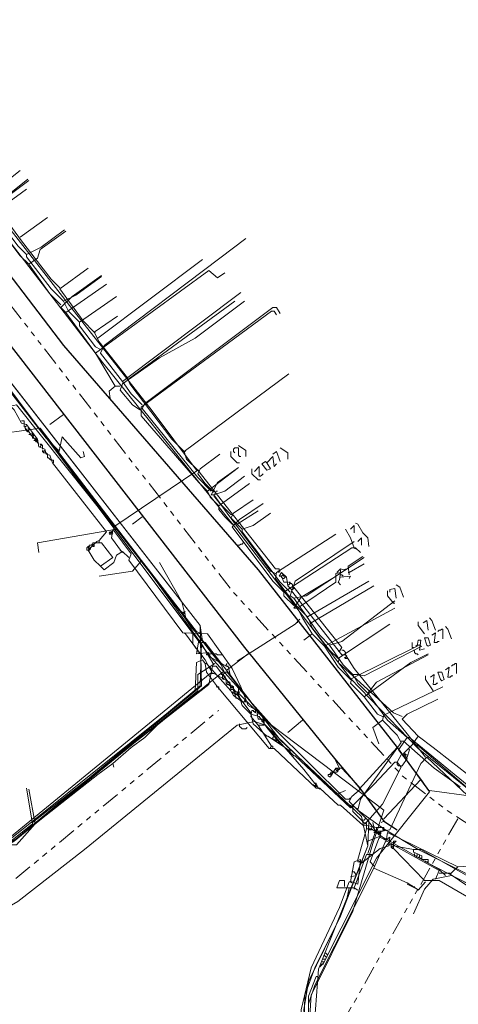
# Model space of a CAD drawing. Header units: metres. Extents: x 196942 to 197942, y 354692 to 355693.
# Tile 8 of 58: x 197587 to 197658, y 354815 to 354975. Entities that reach past the tile are written whole.
import ezdxf
from ezdxf.lldxf.tags import DXFTag

# ---------------------------------------------------------------- set-up
doc = ezdxf.new("R2010")
doc.units = ezdxf.units.M
doc.linetypes.add('RI-GWA', pattern=[18.45, 6, -1.8, 1.75, -1.8, 1.75, -1.8, 1.75, -1.8])
for name, color, linetype, lineweight in [('B-OI-KL-DATA_Orientatieverzoek_KPN_0000546663-G', 90, 'KL-DATA-N', 18), ('B-OI-KL-DATA_Orientatieverzoek_Ziggo BV_0000546674-G', 90, 'KL-DATA-N', 18), ('B-OI-KL-ET_LS_Orientatieverzoek_Enexis_0000729946-G', 190, 'KL-LS-N', 18), ('B-OI-KL-ET_MS_Orientatieverzoek_Enexis_0000729946-G', 130, 'KL-MS-N', 18), ('B-OI-KL-GAS_HD_Orientatieverzoek_Enexis_0000729946-G', 30, 'KL-GAS-HD-N', 18), ('B-OI-KL-GAS_LD_Orientatieverzoek_Enexis_0000729946-G', 50, 'KL-GAS-LD-N', 18), ('B-OI-KL-WATER_Orientatieverzoek_Nv WML_0000578862-G', 170, 'KL-WATER-N', 18), ('B-OI-RI-GWA_Orientatieverzoek_roermond_0000584598-G', 30, 'RI-GWA', 18)]:
    doc.layers.add(name, color=color, linetype=linetype, lineweight=lineweight)
doc.layers.add('V-OI-KL-VERVALLEN_LEIDING-G', color=10, linetype='ZIGZAG')
doc.styles.get("Standard").update_dxf_attribs({"font": 'arial.ttf'})
tags = doc.linetypes.add('KL-DATA-N', pattern='A,4,-1,[101,NLCS.SHX,S=0.5,R=0,X=0,Y=0],-1,4,-1,["D",Standard,S=1,R=0,X=-0.25,Y=-0.5],-1.5', length=12.5).pattern_tags.tags
tags[18] = DXFTag(74, 10)
tags = doc.linetypes.add('KL-GAS-HD-N', pattern='A,4,-1,[69,NLCS.SHX,S=0.5,R=0,X=0,Y=0],-1,4,-1,["H",Standard,S=1,R=0,X=0,Y=-0.5],-2', length=13).pattern_tags.tags
tags[18] = DXFTag(74, 10)
tags = doc.linetypes.add('KL-GAS-LD-N', pattern='A,4,-1,[69,NLCS.SHX,S=0.5,R=0,X=0,Y=0],-1,4,-1,["L",Standard,S=1,R=0,X=0.25,Y=-0.5],-2', length=13).pattern_tags.tags
tags[18] = DXFTag(74, 10)
tags = doc.linetypes.add('KL-LS-N', pattern='A,4,-1,[103,NLCS.SHX,S=0.75,R=0,X=0,Y=0],-1,4,-1,["L",Standard,S=1,R=0,X=0,Y=-0.5],-2', length=13).pattern_tags.tags
tags[18] = DXFTag(74, 10)
tags = doc.linetypes.add('KL-MS-N', pattern='A,4,-1,[103,NLCS.SHX,S=0.75,R=0,X=0,Y=0],-1,4,-1,["M",Standard,S=1,R=0,X=0,Y=-0.5],-2', length=13).pattern_tags.tags
tags[18] = DXFTag(74, 10)
doc.linetypes.add('KL-WATER-N', pattern='A,7,-0.5,[168,NLCS.SHX,S=0.75,R=0,X=0.75,Y=0],-2', length=9.5)
doc.linetypes.add('ZIGZAG', pattern='A,0.00254,-5.08,[131,ltypeshp.shx,S=5.08,R=0,X=-5.08,Y=0],-10.16,[131,ltypeshp.shx,S=5.08,R=180,X=5.08,Y=0],-5.08', length=20.32254)

msp = doc.modelspace()

# ---------------------------------------------------------------- linework, layer by layer
at = {"layer": 'B-OI-KL-DATA_Orientatieverzoek_KPN_0000546663-G', "ltscale": 0.5, "flags": 128}
for points in [[(197615.33464, 354901.64392), (197608.1332, 354911.24584), (197594.33044, 354928.84936), (197579.52748, 354947.85316), (197578.52728, 354948.85336), (197578.32724, 354950.0536), (197577.72712, 354950.25364), (197577.72712, 354950.85376), (197577.127, 354951.0538), (197577.127, 354951.65392), (197576.32684, 354952.25404), (197575.72672, 354953.45428), (197575.1266, 354953.65432), (197575.1266, 354954.25444), (197574.52648, 354954.45448), (197574.52648, 354955.0546), (197573.92636, 354955.25464), (197573.92636, 354955.85476), (197573.1262, 354956.25484), (197573.1262, 354956.85496), (197571.32584, 354958.45528), (197537.31904, 355002.46408), (197524.71652, 355018.66732), (197524.1164, 355020.0676), (197523.1162, 355020.66772), (197523.71632, 355020.66772), (197523.71632, 355020.0676)], [(197599.53148, 354890.24164), (197600.73172, 354891.64192), (197591.92996, 354902.84416), (197591.52988, 354904.0444), (197590.92976, 354904.24444), (197590.72972, 354905.0446), (197589.72952, 354905.44468), (197589.52948, 354906.64492), (197587.72912, 354909.0454), (197586.92896, 354909.24544), (197585.72872, 354911.44588), (197585.1286, 354912.046), (197586.1288, 354912.24604), (197601.93196, 354892.44208)], [(197587.32904, 354909.0454), (197587.32904, 354909.64552), (197586.92896, 354909.64552)], [(197587.52908, 354908.64532), (197587.32904, 354908.64532), (197587.32904, 354909.0454)], [(197588.1292, 354907.84516), (197587.92916, 354907.84516), (197587.72912, 354908.0452), (197587.72912, 354908.24524), (197587.52908, 354908.44528), (197587.52908, 354908.64532), (197587.72912, 354908.84536)], [(197587.72912, 354908.24524), (197587.52908, 354908.24524)], [(197588.1292, 354907.84516), (197587.92916, 354908.0452), (197587.72912, 354908.24524)], [(197588.1292, 354908.24524), (197588.1292, 354908.44528), (197587.92916, 354908.44528)], [(197589.72952, 354905.84476), (197588.1292, 354907.84516), (197588.1292, 354908.24524)], [(197588.32924, 354907.44508), (197588.1292, 354907.44508)], [(197588.72932, 354907.045), (197588.52928, 354907.24504), (197588.32924, 354907.44508)], [(197588.72932, 354907.44508), (197588.72932, 354907.64512), (197588.52928, 354907.64512)], [(197588.72932, 354907.045), (197588.92936, 354907.24504), (197588.72932, 354907.44508)], [(197588.92936, 354906.84496), (197588.72932, 354906.84496), (197588.72932, 354907.045)], [(197589.1294, 354906.44488), (197588.92936, 354906.44488)], [(197589.32944, 354906.64492), (197589.32944, 354906.84496), (197589.1294, 354906.84496)], [(197589.1294, 354906.44488), (197589.32944, 354906.24484), (197589.52948, 354906.44488)], [(197589.32944, 354906.24484), (197589.52948, 354906.44488), (197589.32944, 354906.64492)], [(197590.32964, 354905.0446), (197590.32964, 354905.64472), (197590.1296, 354905.84476), (197589.92956, 354905.84476), (197590.1296, 354905.64472), (197589.92956, 354905.44468)], [(197590.92976, 354904.44448), (197590.52968, 354904.44448), (197590.32964, 354904.64452), (197590.32964, 354904.84456), (197590.52968, 354904.64452), (197590.72972, 354904.84456)], [(197591.1298, 354904.0444), (197591.1298, 354904.24444), (197590.92976, 354904.44448)], [(197591.72992, 354903.24424), (197591.52988, 354903.44428), (197591.32984, 354903.64432), (197591.1298, 354903.64432), (197591.1298, 354904.0444)], [(197592.13, 354902.84416), (197592.13, 354903.24424), (197591.72992, 354903.24424)], [(197635.1386, 354850.0336), (197632.73812, 354853.0342), (197626.33684, 354860.43568), (197626.33684, 354861.23584), (197625.33664, 354861.23584), (197625.1366, 354862.63612), (197623.73632, 354863.43628), (197622.53608, 354866.43688), (197621.1358, 354869.43748), (197617.135, 354875.0386), (197613.1342, 354875.23864), (197604.33244, 354887.041), (197604.73252, 354888.0412), (197601.93196, 354891.84196), (197601.93196, 354892.44208), (197615.53468, 354901.64392), (197628.1372, 354885.64072), (197628.73732, 354885.64072), (197628.73732, 354885.0406), (197628.53728, 354885.24064), (197628.93736, 354885.24064)], [(197603.1322, 354888.44128), (197601.53188, 354890.64172), (197601.73192, 354891.84196), (197601.1318, 354891.24184), (197601.53188, 354891.24184)], [(197601.1318, 354891.44188), (197601.33184, 354891.64192), (197601.53188, 354891.44188)], [(197601.53188, 354891.24184), (197601.73192, 354891.44188), (197601.53188, 354891.44188)], [(197599.73152, 354886.0408), (197598.73132, 354887.041), (197597.73112, 354888.64132), (197599.1314, 354890.0416), (197599.53148, 354890.24164), (197599.53148, 354889.84156), (197598.93136, 354889.84156)], [(197597.93116, 354889.24144), (197597.93116, 354889.44148), (197598.33124, 354889.44148), (197598.53128, 354889.64152), (197598.53128, 354889.84156), (197598.93136, 354889.84156)], [(197598.33124, 354889.44148), (197598.33124, 354889.64152), (197598.53128, 354889.64152)], [(197598.53128, 354889.24144), (197598.73132, 354889.24144), (197598.73132, 354889.44148)], [(197599.73152, 354886.0408), (197601.73192, 354887.44108), (197599.93156, 354889.84156), (197599.53148, 354889.84156)], [(197597.73112, 354888.64132), (197597.53108, 354888.64132), (197597.53108, 354889.0414), (197597.73112, 354889.24144), (197597.93116, 354889.24144), (197598.1312, 354889.0414), (197598.1312, 354888.84136)], [(197597.93116, 354888.84136), (197597.73112, 354889.0414), (197597.93116, 354889.24144)], [(197597.73112, 354888.64132), (197597.93116, 354888.64132), (197598.1312, 354888.84136)], [(197599.73152, 354886.0408), (197600.33164, 354885.44068), (197601.93196, 354886.64092), (197602.33204, 354887.84116), (197603.33224, 354888.44128), (197604.33244, 354887.44108)], [(197603.1322, 354888.44128), (197602.93216, 354888.64132)], [(197603.1322, 354888.44128), (197603.33224, 354888.24124)], [(197630.73772, 354882.24004), (197630.1376, 354882.84016), (197629.93756, 354884.24044), (197629.1374, 354885.0406), (197628.73732, 354884.44048), (197629.1374, 354884.44048), (197629.53748, 354883.44028), (197630.1376, 354883.44028)], [(197629.1374, 354884.44048), (197629.33744, 354884.64052), (197629.53748, 354884.44048)], [(197629.33744, 354884.0404), (197629.1374, 354884.24044), (197629.1374, 354884.44048)], [(197629.33744, 354884.0404), (197629.53748, 354884.0404), (197629.73752, 354884.24044)], [(197629.73752, 354884.24044), (197629.73752, 354884.44048), (197629.53748, 354884.44048)], [(197630.1376, 354883.0402), (197630.33764, 354883.0402), (197630.53768, 354883.24024)], [(197630.93776, 354882.64012), (197630.93776, 354883.0402), (197630.73772, 354883.24024), (197630.53768, 354883.24024), (197630.33764, 354883.44028), (197630.53768, 354883.44028), (197630.53768, 354883.24024)], [(197652.54208, 354855.0346), (197649.54148, 354858.83536), (197640.93976, 354869.43748), (197639.53948, 354871.63792), (197638.93936, 354871.63792), (197630.73772, 354882.04), (197631.1378, 354882.64012), (197638.93936, 354872.83816), (197638.53928, 354872.23804)], [(197630.73772, 354882.24004), (197630.93776, 354882.24004), (197631.1378, 354882.44008), (197630.93776, 354882.64012)], [(197631.73792, 354877.039), (197632.138, 354877.43908), (197631.33784, 354876.63892), (197621.93596, 354870.63772)], [(197631.73792, 354877.039), (197631.73792, 354876.83896)], [(197613.53428, 354875.0386), (197613.33424, 354875.23864)], [(197615.33464, 354872.63812), (197613.53428, 354875.0386)], [(197620.1356, 354869.83756), (197617.33504, 354871.43788), (197617.33504, 354872.038), (197615.33464, 354871.83796), (197615.73472, 354874.0384), (197616.1348, 354874.0384), (197615.73472, 354873.63832)], [(197615.33464, 354872.63812), (197615.1346, 354872.83816)], [(197615.73472, 354871.83796), (197615.73472, 354872.23804), (197615.33464, 354872.23804)], [(197616.1348, 354871.0378), (197616.1348, 354871.83796)], [(197617.33504, 354871.63792), (197616.93496, 354871.63792), (197616.93496, 354871.83796)], [(197617.33504, 354871.63792), (197617.53508, 354871.83796), (197618.53528, 354871.83796), (197618.73532, 354871.63792), (197619.33544, 354871.63792)], [(197638.53928, 354872.23804), (197638.33924, 354872.23804)], [(197639.53948, 354871.63792), (197639.53948, 354872.038), (197639.33944, 354872.23804), (197639.1394, 354872.43808), (197638.93936, 354872.43808)], [(197582.72812, 354840.23164), (197583.92836, 354840.83176), (197615.1346, 354865.83676), (197615.33464, 354870.43768), (197616.33484, 354870.83776), (197616.73492, 354870.23764), (197616.93496, 354868.83736), (197618.73532, 354866.43688), (197627.137, 354856.43488), (197627.93716, 354856.43488), (197634.73852, 354850.0336), (197635.33864, 354850.0336), (197638.33924, 354847.23304), (197638.73932, 354847.23304), (197642.34004, 354844.0324), (197642.74012, 354844.0324), (197644.54048, 354843.63232), (197645.74072, 354843.63232), (197645.74072, 354843.0322)], [(197622.73612, 354864.0364), (197621.33584, 354865.0366), (197620.93576, 354865.83676), (197616.93496, 354870.23764), (197616.73492, 354870.23764)], [(197619.33544, 354871.63792), (197619.53548, 354871.63792)], [(197620.1356, 354869.83756), (197620.1356, 354870.0376), (197620.33564, 354870.23764)], [(197639.93956, 354871.0378), (197639.53948, 354871.0378), (197639.33944, 354871.23784), (197639.53948, 354871.23784), (197639.73952, 354871.43788), (197639.53948, 354871.63792)], [(197620.1356, 354869.83756), (197620.53568, 354869.83756)], [(197618.73532, 354866.43688), (197618.53528, 354866.43688)], [(197618.93536, 354866.0368), (197618.93536, 354866.43688), (197618.73532, 354866.43688)], [(197621.33584, 354865.43668), (197621.1358, 354865.63672)], [(197621.73592, 354864.83656), (197621.53588, 354865.0366), (197621.73592, 354865.23664), (197621.73592, 354865.43668), (197621.33584, 354865.43668)], [(197624.1364, 354862.036), (197622.73612, 354863.43628), (197622.33604, 354864.83656), (197621.93596, 354865.43668), (197622.33604, 354865.63672), (197622.136, 354865.23664)], [(197622.136, 354865.63672), (197622.136, 354866.43688), (197622.33604, 354866.63692)], [(197621.93596, 354864.63652), (197621.73592, 354864.63652), (197621.73592, 354864.83656)], [(197621.93596, 354864.63652), (197622.136, 354864.43648), (197622.33604, 354864.63652)], [(197622.136, 354864.43648), (197622.33604, 354864.63652), (197622.136, 354864.83656)], [(197622.73612, 354864.0364), (197623.33624, 354864.0364), (197623.1362, 354864.23644), (197623.33624, 354864.43648)], [(197625.33664, 354860.23564), (197624.1364, 354861.63592), (197624.33644, 354862.63612), (197624.53648, 354862.63612), (197624.93656, 354862.23604), (197624.93656, 354862.63612)], [(197624.73652, 354862.43608), (197624.53648, 354862.43608)], [(197624.93656, 354862.63612), (197624.93656, 354862.83616)], [(197625.1366, 354862.036), (197625.33664, 354862.036)], [(197626.33684, 354860.83576), (197625.93676, 354860.83576), (197625.93676, 354861.0358)], [(197627.53708, 354856.83496), (197625.33664, 354860.23564), (197626.33684, 354860.23564)], [(197627.33704, 354856.43488), (197627.33704, 354856.63492), (197627.53708, 354856.83496), (197627.73712, 354856.83496), (197627.73712, 354856.43488)], [(197663.94436, 354831.0298), (197663.34424, 354830.0296), (197654.74252, 354835.0306), (197653.54228, 354835.0306), (197652.34204, 354835.0306), (197647.34104, 354840.23164), (197647.34104, 354840.83176), (197645.1406, 354842.032), (197645.34064, 354843.0322), (197646.74092, 354843.23224), (197651.74192, 354854.0344), (197652.74212, 354855.0346), (197659.34344, 354848.83336), (197664.54448, 354850.83376), (197664.54448, 354850.23364), (197660.94376, 354848.0332), (197659.94356, 354848.23324), (197659.94356, 354848.83336)], [(197634.53848, 354850.43368), (197634.33844, 354850.43368), (197634.33844, 354850.63372)], [(197634.73852, 354850.63372), (197634.73852, 354850.83376), (197634.53848, 354850.83376)], [(197634.53848, 354850.43368), (197634.73852, 354850.23364), (197634.93856, 354850.43368)], [(197634.73852, 354850.23364), (197634.93856, 354850.43368), (197634.73852, 354850.63372)], [(197635.1386, 354850.0336), (197635.33864, 354849.83356)], [(197643.34024, 354843.63232), (197643.34024, 354843.23224), (197643.74032, 354843.23224), (197643.74032, 354843.63232)], [(197644.94056, 354843.0322), (197644.54048, 354843.0322), (197644.54048, 354843.63232)], [(197645.1406, 354842.63212), (197644.94056, 354842.63212), (197644.94056, 354843.0322), (197645.34064, 354843.0322)], [(197644.1404, 354837.43108), (197643.54028, 354838.0312), (197644.94056, 354841.83196), (197645.1406, 354842.032)], [(197644.1404, 354837.031), (197645.94076, 354841.23184), (197646.1408, 354841.43188)], [(197645.1406, 354842.63212), (197645.34064, 354842.63212)], [(197657.74312, 354837.23104), (197646.34084, 354842.83216), (197646.1408, 354841.43188)], [(197646.94096, 354840.83176), (197646.94096, 354841.0318)], [(197647.34104, 354840.23164), (197647.141, 354840.23164), (197646.94096, 354840.43168), (197646.94096, 354840.63172), (197647.141, 354840.43168), (197647.34104, 354840.63172), (197647.54108, 354840.63172)], [(197654.1424, 354835.23064), (197654.74252, 354836.63092), (197647.54108, 354840.63172)], [(197651.1418, 354833.63032), (197649.54148, 354834.63052), (197644.1404, 354837.031), (197634.53848, 354818.0272), (197633.53828, 354815.0266), (197633.53828, 354809.62552), (197635.33864, 354802.62412), (197645.94076, 354773.21824), (197646.34084, 354769.81756), (197646.1408, 354759.21544), (197642.74012, 354745.81276), (197637.73912, 354730.80976), (197634.33844, 354723.0082), (197622.33604, 354702.20404), (197622.136, 354701.60392)], [(197644.1404, 354837.43108), (197644.34044, 354837.43108)], [(197663.94436, 354831.0298), (197656.54288, 354836.0308), (197657.143, 354836.63092), (197657.74312, 354837.23104), (197660.74372, 354837.43108), (197660.74372, 354837.031), (197660.1436, 354836.0308)], [(197654.74252, 354836.23084), (197656.54288, 354836.23084)], [(197651.1418, 354833.63032), (197649.54148, 354834.43048)], [(197649.94156, 354834.43048), (197649.94156, 354834.23044)], [(197650.34164, 354834.23044), (197650.34164, 354834.0304)], [(197650.74172, 354834.0304), (197650.74172, 354833.83036)], [(197651.1418, 354833.63032), (197651.34184, 354833.43028), (197652.54208, 354834.83056)]]:
    msp.add_lwpolyline(points, dxfattribs=at)
at = {"layer": 'B-OI-KL-DATA_Orientatieverzoek_Ziggo BV_0000546674-G', "ltscale": 0.5, "flags": 128}
for points in [[(197620.1356, 354867.63712), (197619.93556, 354868.23724), (197619.33544, 354868.43728), (197619.93556, 354868.63732), (197619.33544, 354870.0376), (197617.73512, 354872.038), (197615.1346, 354875.43868), (197614.53448, 354876.0388), (197613.33424, 354877.83916), (197577.92716, 354923.64832), (197563.92436, 354941.65192), (197563.1242, 354942.052), (197563.1242, 354942.65212), (197562.52408, 354942.85216), (197562.52408, 354943.45228), (197561.72392, 354944.0524), (197561.1238, 354945.25264), (197560.32364, 354945.85276), (197559.72352, 354947.053), (197558.32324, 354948.25324), (197558.32324, 354948.85336), (197557.72312, 354949.0534), (197557.72312, 354949.65352), (197556.92296, 354950.0536), (197556.92296, 354950.65372), (197556.32284, 354950.85376), (197556.32284, 354951.45388), (197555.52268, 354952.054), (197554.92256, 354953.25424), (197554.1224, 354953.85436), (197553.32224, 354955.25464), (197552.32204, 354955.65472), (197551.92196, 354957.055), (197550.92176, 354957.45508), (197550.52168, 354958.85536), (197549.52148, 354959.25544), (197549.1214, 354960.65572), (197548.1212, 354961.0558), (197547.92116, 354962.25604), (197547.32104, 354962.25604), (197547.121, 354963.25624), (197546.1208, 354963.85636), (197546.72092, 354963.85636), (197546.72092, 354963.25624)], [(197593.1302, 354931.24984), (197591.72992, 354932.65012), (197586.92896, 354938.85136), (197583.32824, 354943.65232), (197584.72852, 354945.0526), (197587.72912, 354947.25304)], [(197586.72892, 354939.45148), (197591.1298, 354942.65212)], [(197599.33144, 354923.0482), (197616.33484, 354935.85076)], [(197598.73132, 354924.0484), (197596.93096, 354925.84876), (197593.1302, 354931.0498), (197597.73112, 354934.45048)], [(197604.33244, 354916.44688), (197621.53588, 354929.0494)], [(197613.33424, 354904.64452), (197611.33384, 354906.64492), (197604.53248, 354915.64672), (197604.1324, 354916.64692), (197599.53148, 354922.44808), (197598.73132, 354924.0484), (197602.53208, 354926.64892)], [(197598.73132, 354924.0484), (197598.93136, 354924.0484)], [(197615.53468, 354901.64392), (197613.73432, 354903.44428), (197613.33424, 354904.64452), (197630.33764, 354917.24704)], [(197613.33424, 354904.64452), (197613.53428, 354904.64452)], [(197618.1352, 354898.0432), (197616.73492, 354899.44348), (197615.53468, 354901.0438), (197615.93476, 354901.84396), (197619.1354, 354904.24444)], [(197615.53468, 354901.64392), (197615.73472, 354901.64392)], [(197620.93576, 354894.44248), (197619.1354, 354896.24284), (197618.1352, 354897.44308), (197618.53528, 354898.24324), (197618.73532, 354898.24324)], [(197628.1372, 354884.84056), (197627.33704, 354885.24064), (197622.136, 354892.24204), (197620.93576, 354893.84236), (197621.33584, 354894.64252), (197624.53648, 354896.84296)], [(197620.93576, 354894.44248), (197621.1358, 354894.44248)], [(197621.93596, 354892.84216), (197625.33664, 354895.0426)], [(197633.33824, 354877.83916), (197631.53788, 354879.63952), (197628.1372, 354884.0404), (197628.33724, 354885.0406), (197637.93916, 354891.24184)], [(197628.1372, 354884.84056), (197628.33724, 354884.84056)], [(197638.33924, 354871.0378), (197636.93896, 354872.43808), (197634.1384, 354876.0388), (197633.73832, 354877.039), (197633.33824, 354877.83916), (197643.34024, 354883.64032)], [(197633.93836, 354876.83896), (197644.1404, 354882.84016)], [(197648.74132, 354861.63592), (197647.34104, 354862.23604), (197638.33924, 354870.43768), (197638.53928, 354871.23784), (197646.74092, 354876.63892)], [(197617.93516, 354868.63732), (197616.73492, 354870.83776), (197614.73452, 354873.43828), (197614.73452, 354875.43868)], [(197638.33924, 354871.0378), (197638.53928, 354871.0378)], [(197551.1218, 354789.62152), (197547.72112, 354813.0262), (197546.1208, 354823.42828), (197546.32084, 354824.42848), (197554.1224, 354832.03), (197554.52248, 354832.03), (197556.32284, 354831.62992), (197569.72552, 354834.23044), (197577.72712, 354837.23104), (197584.1284, 354841.23184), (197617.53508, 354868.63732), (197618.1352, 354868.63732), (197620.73572, 354867.23704), (197620.93576, 354866.0368), (197621.33584, 354866.0368), (197621.53588, 354865.23664), (197621.93596, 354865.23664), (197624.1364, 354862.23604), (197624.53648, 354860.43568), (197626.73692, 354858.43528), (197626.93696, 354858.43528), (197629.93756, 354856.43488), (197631.1378, 354855.23464), (197631.33784, 354855.23464), (197640.33964, 354846.83296), (197644.1404, 354850.63372), (197647.54108, 354854.23444), (197647.94116, 354854.23444), (197648.54128, 354853.43428), (197645.54068, 354847.43308), (197642.74012, 354844.23244), (197640.73972, 354846.23284), (197640.73972, 354846.83296)], [(197619.53548, 354868.23724), (197619.73552, 354868.43728), (197619.73552, 354868.63732)], [(197619.53548, 354867.83716), (197619.53548, 354868.23724)], [(197619.53548, 354867.83716), (197619.73552, 354867.63712), (197619.73552, 354867.83716)], [(197619.73552, 354867.83716), (197619.93556, 354868.0372), (197619.73552, 354868.23724)], [(197620.73572, 354866.63692), (197620.53568, 354866.83696), (197620.33564, 354866.83696), (197620.1356, 354867.037), (197620.1356, 354867.63712)], [(197620.33564, 354867.037), (197620.53568, 354867.23704)], [(197620.53568, 354867.23704), (197620.33564, 354867.037)], [(197621.33584, 354866.0368), (197621.33584, 354866.43688), (197621.1358, 354866.63692), (197620.93576, 354866.63692), (197621.1358, 354866.43688), (197620.93576, 354866.23684)], [(197621.53588, 354865.63672), (197621.33584, 354865.83676), (197621.33584, 354866.0368)], [(197621.93596, 354865.23664), (197621.93596, 354865.63672), (197621.53588, 354865.63672)], [(197621.93596, 354865.23664), (197621.93596, 354865.0366)], [(197651.34184, 354858.43528), (197648.74132, 354861.23584), (197649.54148, 354862.036), (197654.54248, 354864.43648)], [(197628.73732, 354857.43508), (197626.73692, 354859.83556), (197625.53668, 354861.63592), (197624.1364, 354862.036)], [(197627.73712, 354858.0352), (197627.73712, 354858.23524), (197627.93716, 354858.43528), (197628.1372, 354858.23524)], [(197628.1372, 354857.83516), (197627.93716, 354857.83516), (197627.73712, 354858.0352)], [(197628.33724, 354858.0352), (197628.33724, 354858.23524), (197628.1372, 354858.23524)], [(197628.1372, 354857.83516), (197628.33724, 354857.63512), (197628.53728, 354857.83516)], [(197628.33724, 354857.63512), (197628.53728, 354857.83516), (197628.33724, 354858.0352)], [(197628.73732, 354857.43508), (197628.93736, 354857.23504)], [(197661.34384, 354850.23364), (197660.1436, 354851.63392), (197653.74232, 354856.63492), (197651.34184, 354858.43528), (197650.34164, 354857.035), (197648.94136, 354855.63472), (197649.54148, 354854.83456), (197648.74132, 354853.63432), (197648.34124, 354853.63432)], [(197630.53768, 354855.83476), (197630.53768, 354856.23484), (197630.1376, 354856.23484)], [(197649.54148, 354855.0346), (197649.94156, 354856.23484), (197649.74152, 354856.43488)], [(197650.1416, 354856.63492), (197650.1416, 354856.83496)], [(197661.34384, 354850.23364), (197660.54368, 354849.63352), (197659.1434, 354850.23364), (197651.1418, 354857.035), (197650.54168, 354857.23504)], [(197647.94116, 354854.23444), (197648.54128, 354855.43468)], [(197648.34124, 354853.63432), (197648.1412, 354853.63432), (197647.94116, 354853.83436), (197647.94116, 354854.23444)], [(197649.1414, 354855.43468), (197649.1414, 354855.63472), (197649.34144, 354855.43468), (197649.54148, 354855.43468)], [(197640.73972, 354846.83296), (197640.73972, 354847.033)], [(197641.53988, 354838.43128), (197642.94016, 354843.43228)], [(197642.14, 354837.83116), (197645.1406, 354840.23164), (197646.54088, 354840.63172), (197646.74092, 354842.032), (197646.1408, 354841.63192), (197643.74032, 354843.43228), (197642.94016, 354843.43228), (197642.94016, 354844.23244)], [(197642.94016, 354844.23244), (197642.74012, 354844.43248)], [(197646.54088, 354841.63192), (197646.74092, 354841.63192)], [(197650.54168, 354840.0316), (197647.34104, 354840.63172), (197647.34104, 354841.43188), (197647.74112, 354841.43188), (197647.34104, 354841.0318)], [(197646.54088, 354840.83176), (197647.34104, 354840.83176)], [(197647.34104, 354840.83176), (197647.54108, 354840.63172)], [(197684.94856, 354821.82796), (197684.1484, 354822.22804), (197684.1484, 354822.82816), (197679.74752, 354825.0286), (197671.54588, 354829.62952), (197670.74572, 354829.82956), (197663.74432, 354833.23024), (197659.54348, 354834.43048), (197652.94216, 354837.83116), (197652.94216, 354838.43128), (197651.94196, 354838.43128), (197651.94196, 354839.0314), (197650.54168, 354839.63152), (197650.54168, 354840.0316), (197651.74192, 354840.0316), (197662.34404, 354834.0304), (197662.144, 354833.63032)], [(197621.73592, 354705.0046), (197630.53768, 354721.0078), (197634.73852, 354725.40868), (197638.1392, 354733.81036), (197641.93996, 354747.81316), (197641.53988, 354750.61372), (197639.53948, 354752.21404), (197637.93916, 354752.81416), (197638.53928, 354755.21464), (197642.74012, 354764.61652), (197645.1406, 354767.017), (197645.54068, 354769.81756), (197632.73812, 354807.82516), (197632.33804, 354814.0264), (197633.93836, 354820.82776), (197638.53928, 354830.62972), (197640.1396, 354834.83056), (197640.53968, 354834.83056), (197641.53988, 354834.43048), (197641.73992, 354836.43088), (197641.93996, 354838.43128), (197640.93976, 354838.0312), (197640.33964, 354834.83056)], [(197642.14, 354837.83116), (197641.93996, 354838.0312), (197641.93996, 354838.23124), (197641.73992, 354838.0312), (197641.53988, 354838.0312), (197641.53988, 354838.43128)], [(197642.54008, 354838.0312), (197642.34004, 354838.23124)], [(197651.94196, 354838.63132), (197651.54188, 354838.63132), (197651.34184, 354838.83136), (197651.1418, 354838.83136), (197650.94176, 354839.0314), (197650.74172, 354839.0314), (197650.74172, 354839.43148)], [(197651.1418, 354839.23144), (197651.1418, 354839.43148)], [(197651.1418, 354839.23144), (197651.1418, 354839.0314)], [(197651.54188, 354839.0314), (197651.54188, 354839.23144)], [(197651.54188, 354839.0314), (197651.54188, 354838.83136)], [(197652.94216, 354838.0312), (197652.54208, 354838.0312), (197652.54208, 354838.23124)], [(197640.33964, 354835.63072), (197641.33984, 354835.83076), (197640.93976, 354836.43088), (197640.53968, 354836.43088)], [(197640.33964, 354834.83056), (197640.53968, 354834.63052)]]:
    msp.add_lwpolyline(points, dxfattribs=at)
at = {"layer": 'B-OI-KL-ET_LS_Orientatieverzoek_Enexis_0000729946-G', "ltscale": 0.5, "flags": 128}
for points in [[(197588.1292, 354935.0506), (197586.72892, 354936.45088), (197581.52788, 354943.25224), (197581.92796, 354944.0524), (197588.1292, 354948.65332)], [(197593.33024, 354928.44928), (197591.52988, 354930.24964), (197588.1292, 354935.0506), (197589.52948, 354936.0508), (197589.92956, 354937.45108), (197594.1304, 354940.45168)], [(197602.132, 354915.24664), (197598.93136, 354920.64772), (197617.33504, 354934.0504), (197618.73532, 354932.85016), (197619.93556, 354933.65032)], [(197594.1304, 354927.24904), (197593.33024, 354928.0492), (197595.1306, 354929.84956), (197599.93156, 354933.25024)], [(197598.93136, 354920.64772), (197594.1304, 354927.24904), (197600.73172, 354931.84996)], [(197592.93016, 354904.84456), (197590.92976, 354906.84496), (197573.32624, 354929.44948), (197570.1256, 354928.64932), (197565.1246, 354924.84856)], [(197606.1328, 354911.44588), (197604.93256, 354912.24604), (197602.93216, 354914.64652), (197603.33224, 354915.64672), (197609.33344, 354919.84756), (197615.1346, 354923.0482), (197623.1362, 354929.0494)], [(197617.135, 354898.24324), (197615.73472, 354899.64352), (197612.93416, 354902.84416), (197606.33284, 354910.44568), (197606.33284, 354911.84596), (197627.53708, 354927.44908), (197627.93716, 354927.44908), (197628.33724, 354926.84896)], [(197602.132, 354915.24664), (197601.1318, 354914.44648), (197601.33184, 354913.24624)], [(197602.132, 354915.24664), (197602.93216, 354915.24664)], [(197613.53428, 354878.23924), (197612.53408, 354878.83936), (197592.93016, 354904.24444), (197593.53028, 354907.045), (197596.53088, 354903.64432), (197597.131, 354903.84436), (197596.93096, 354904.64452)], [(197623.33624, 354903.84436), (197623.33624, 354904.84456), (197622.136, 354905.64472)], [(197592.93016, 354904.84456), (197593.1302, 354905.0446)], [(197621.93596, 354902.84416), (197620.93576, 354903.84436), (197620.93576, 354904.64452)], [(197622.33604, 354903.84436), (197622.136, 354904.0444), (197622.136, 354905.24464), (197621.53588, 354905.24464), (197621.33584, 354905.0446), (197621.33584, 354904.64452), (197621.53588, 354904.44448)], [(197622.33604, 354903.84436), (197622.53608, 354903.84436)], [(197626.73692, 354902.84416), (197627.73712, 354903.84436), (197627.93716, 354902.24404), (197628.33724, 354902.64412)], [(197628.93736, 354903.0442), (197628.33724, 354904.64452), (197627.73712, 354904.24444)], [(197630.1376, 354903.44428), (197630.1376, 354904.44448), (197628.93736, 354905.24464)], [(197621.93596, 354902.84416), (197622.33604, 354902.84416)], [(197625.53668, 354900.64372), (197625.53668, 354902.24404), (197624.73652, 354901.44388)], [(197626.73692, 354902.84416), (197627.33704, 354901.84396), (197626.73692, 354901.64392), (197625.93676, 354902.64412), (197626.53688, 354903.0442), (197626.73692, 354902.84416)], [(197618.93536, 354895.84276), (197617.53508, 354897.24304), (197617.135, 354898.24324), (197622.136, 354902.044)], [(197625.33664, 354900.0436), (197624.33644, 354901.0438), (197624.33644, 354901.84396)], [(197625.53668, 354900.64372), (197625.73672, 354900.64372), (197625.93676, 354900.84376), (197626.1368, 354901.0438)], [(197621.1358, 354892.84216), (197619.93556, 354894.0424), (197618.93536, 354895.24264), (197618.93536, 354895.84276), (197623.93636, 354899.44348)], [(197625.33664, 354900.0436), (197625.73672, 354900.0436)], [(197629.53748, 354881.83996), (197627.73712, 354883.64032), (197621.1358, 354892.44208), (197622.33604, 354893.64232), (197626.1368, 354896.24284)], [(197621.1358, 354892.84216), (197621.33584, 354892.84216)], [(197640.93976, 354891.44188), (197640.93976, 354892.64212), (197640.33964, 354892.042)], [(197643.34024, 354889.24144), (197643.1402, 354890.64172), (197642.34004, 354891.44188), (197641.53988, 354892.84216), (197641.1398, 354893.0422)], [(197640.93976, 354889.0414), (197640.33964, 354890.64172), (197639.53948, 354892.042)], [(197622.93616, 354889.84156), (197622.73612, 354889.64152), (197622.53608, 354889.64152), (197622.33604, 354889.44148), (197621.93596, 354889.44148)], [(197642.14, 354889.44148), (197642.14, 354890.64172), (197641.53988, 354890.0416)], [(197631.1378, 354879.63952), (197629.53748, 354881.23984), (197629.53748, 354881.83996), (197640.53968, 354889.0414), (197641.1398, 354889.0414), (197641.93996, 354888.24124)], [(197640.93976, 354889.0414), (197641.1398, 354888.84136)], [(197606.33284, 354886.84096), (197604.93256, 354885.24064), (197599.53148, 354884.44048)], [(197620.73572, 354868.63732), (197620.53568, 354869.63752), (197619.33544, 354870.23764), (197613.73432, 354877.23904), (197612.93416, 354880.23964), (197609.33344, 354886.64092)], [(197640.1396, 354884.64052), (197639.93956, 354886.0408), (197642.34004, 354887.64112)], [(197640.1396, 354885.0406), (197642.54008, 354886.44088)], [(197634.1384, 354875.0386), (197632.53808, 354877.63912), (197631.73792, 354879.23944), (197637.93916, 354883.44028), (197637.93916, 354884.84056), (197638.73932, 354885.0406), (197638.53928, 354883.84036), (197638.33924, 354883.44028), (197638.73932, 354883.0402)], [(197638.1392, 354885.0406), (197638.73932, 354885.64072), (197639.1394, 354885.44068), (197639.73952, 354885.64072)], [(197638.73932, 354885.0406), (197638.73932, 354885.44068)], [(197639.1394, 354884.44048), (197638.93936, 354884.64052), (197638.73932, 354884.64052)], [(197640.1396, 354885.0406), (197639.93956, 354885.0406)], [(197631.73792, 354879.23944), (197631.1378, 354879.23944), (197632.33804, 354881.0398), (197637.73912, 354884.24044)], [(197638.73932, 354884.24044), (197640.33964, 354884.44048), (197640.1396, 354884.0404)], [(197648.94136, 354881.0398), (197648.34124, 354882.64012), (197647.74112, 354883.0402)], [(197647.34104, 354880.0396), (197646.34084, 354881.23984), (197646.34084, 354882.04)], [(197647.74112, 354880.83976), (197647.54108, 354882.44008), (197646.74092, 354882.24004), (197646.74092, 354881.83996)], [(197647.34104, 354880.0396), (197647.54108, 354880.0396)], [(197613.1342, 354878.43928), (197613.33424, 354878.63932), (197613.53428, 354878.63932)], [(197640.33964, 354867.63712), (197638.33924, 354869.63752), (197636.1388, 354873.0382), (197647.54108, 354879.23944)], [(197652.34204, 354875.0386), (197651.34184, 354876.43888), (197651.34184, 354877.039)], [(197652.94216, 354875.63872), (197652.74212, 354877.23904), (197652.142, 354876.83896)], [(197654.1424, 354875.63872), (197653.54228, 354877.23904), (197653.1422, 354877.63912)], [(197636.1388, 354873.0382), (197634.93856, 354874.23844), (197634.1384, 354875.0386), (197632.73812, 354874.0384)], [(197653.94236, 354873.63832), (197654.1424, 354875.23864), (197653.54228, 354874.83856)], [(197655.34264, 354874.23844), (197655.34264, 354875.83876), (197655.1426, 354875.83876), (197654.94256, 354875.63872), (197654.74252, 354875.63872), (197654.54248, 354875.43868)], [(197656.74292, 354874.23844), (197656.1428, 354875.83876), (197655.74272, 354876.23884)], [(197642.54008, 354864.83656), (197640.33964, 354867.037), (197640.53968, 354867.83716), (197651.1418, 354873.0382), (197651.34184, 354874.0384), (197651.74192, 354874.0384), (197651.54188, 354872.43808), (197652.34204, 354872.63812)], [(197650.34164, 354872.83816), (197650.34164, 354873.63832)], [(197652.94216, 354873.0382), (197653.34224, 354873.23824), (197652.94216, 354874.43848), (197652.34204, 354874.43848), (197652.74212, 354873.23824), (197652.94216, 354873.0382)], [(197653.94236, 354873.63832), (197654.34244, 354873.63832), (197654.54248, 354873.83836), (197654.74252, 354873.83836)], [(197645.54068, 354861.63592), (197644.74052, 354862.036), (197642.54008, 354864.83656), (197650.1416, 354870.43768), (197652.94216, 354871.83796)], [(197650.34164, 354872.83816), (197650.54168, 354872.83816)], [(197651.34184, 354871.63792), (197651.1418, 354871.83796), (197650.94176, 354871.83796), (197650.74172, 354872.038), (197650.74172, 354872.23804), (197650.54168, 354872.43808)], [(197651.1418, 354873.23824), (197650.94176, 354873.0382)], [(197651.1418, 354873.23824), (197651.74192, 354873.23824)], [(197657.54308, 354868.63732), (197657.54308, 354870.23764), (197657.34304, 354870.23764), (197657.143, 354870.0376), (197656.94296, 354870.0376), (197656.74292, 354869.83756)], [(197601.73192, 354854.0344), (197604.73252, 354856.63492), (197606.93296, 354858.23524), (197608.93336, 354860.23564), (197619.53548, 354868.83736), (197620.33564, 354868.83736), (197626.1368, 354861.43588), (197626.1368, 354860.63572)], [(197620.73572, 354868.63732), (197620.73572, 354868.43728)], [(197655.1426, 354867.43708), (197655.54268, 354867.63712), (197655.1426, 354868.83736), (197654.54248, 354868.83736), (197654.94256, 354867.63712), (197655.1426, 354867.43708)], [(197656.1428, 354868.0372), (197656.34284, 354869.63752), (197655.74272, 354869.23744)], [(197640.33964, 354867.63712), (197640.53968, 354867.63712)], [(197653.74232, 354865.83676), (197652.54208, 354867.63712), (197652.54208, 354868.23724)], [(197653.74232, 354866.83696), (197653.94236, 354868.43728), (197653.34224, 354868.0372)], [(197653.74232, 354866.83696), (197654.1424, 354866.83696), (197654.34244, 354867.037), (197654.54248, 354867.037)], [(197656.1428, 354868.0372), (197656.54288, 354868.0372), (197656.74292, 354868.23724), (197656.94296, 354868.23724)], [(197668.54528, 354831.42988), (197651.34184, 354840.0316), (197645.74072, 354843.43228), (197641.53988, 354846.43288), (197641.93996, 354848.23324), (197648.54128, 354857.43508), (197647.94116, 354858.63532), (197645.54068, 354861.0358), (197645.74072, 354861.83596), (197655.34264, 354866.43688)], [(197570.72572, 354770.0176), (197572.32604, 354779.0194), (197570.92576, 354779.0194), (197567.52508, 354778.61932), (197564.52448, 354779.61952), (197562.124, 354782.22004), (197561.1238, 354785.62072), (197556.52288, 354814.82656), (197556.72292, 354818.82736), (197558.32324, 354821.22784), (197561.52388, 354823.0282), (197571.1258, 354824.82856), (197580.1276, 354828.0292), (197586.32884, 354831.62992), (197597.131, 354840.0316), (197621.93596, 354860.23564), (197624.73652, 354860.83576), (197626.53688, 354860.23564), (197638.1392, 354849.0334), (197639.53948, 354849.63352)], [(197645.54068, 354861.0358), (197643.94036, 354859.83556), (197644.94056, 354857.23504)], [(197645.54068, 354861.63592), (197645.74072, 354861.63592)], [(197622.33604, 354860.23564), (197622.33604, 354860.43568)], [(197622.33604, 354860.23564), (197622.33604, 354860.0356), (197622.53608, 354859.83556), (197622.73612, 354859.63552), (197623.33624, 354859.63552), (197623.53628, 354859.83556)], [(197658.1432, 354850.23364), (197653.94236, 354853.23424), (197648.94136, 354857.63512), (197648.54128, 354857.63512)], [(197589.1294, 354844.23244), (197599.33144, 354852.23404), (197601.73192, 354854.0344), (197601.93196, 354853.43428)], [(197546.52088, 354823.82836), (197546.1208, 354828.22924), (197560.32364, 354830.42968), (197567.72512, 354831.82996), (197576.52688, 354835.0306), (197585.32864, 354840.83176), (197586.1288, 354840.83176), (197589.1294, 354844.23244), (197588.1292, 354849.83356)], [(197638.53928, 354849.0334), (197638.53928, 354849.23344)], [(197641.53988, 354846.63292), (197639.93956, 354847.43308), (197638.53928, 354848.63332)], [(197643.1402, 354839.43148), (197644.34044, 354842.83216), (197643.94036, 354844.43248)], [(197644.34044, 354842.83216), (197645.1406, 354842.83216), (197645.34064, 354843.0322), (197645.54068, 354843.0322), (197645.74072, 354843.23224)], [(197645.74072, 354843.23224), (197645.54068, 354843.43228)], [(197645.74072, 354843.23224), (197645.94076, 354843.23224)], [(197644.34044, 354842.83216), (197644.1404, 354842.83216)], [(197640.93976, 354833.83036), (197642.94016, 354839.23144), (197643.94036, 354839.23144)], [(197640.1396, 354833.83036), (197638.93936, 354833.83036), (197638.1392, 354833.83036), (197638.53928, 354835.0306), (197639.33944, 354835.0306), (197639.33944, 354834.0304)], [(197642.34004, 354749.0134), (197645.94076, 354765.61672), (197645.74072, 354770.61772), (197636.1388, 354798.82336), (197635.93876, 354799.82356), (197633.33824, 354807.22504), (197632.73812, 354814.0264), (197633.53828, 354818.62732), (197638.73932, 354829.22944), (197639.73952, 354832.03), (197640.1396, 354833.83036), (197640.93976, 354833.83036), (197641.53988, 354833.43028)], [(197640.93976, 354833.83036), (197640.93976, 354833.63032)]]:
    msp.add_lwpolyline(points, dxfattribs=at)
at = {"layer": 'B-OI-KL-ET_MS_Orientatieverzoek_Enexis_0000729946-G', "ltscale": 0.5, "flags": 128}
for points in [[(197616.33484, 354873.83836), (197615.93476, 354876.43888), (197542.32004, 354970.85776), (197541.1198, 354970.85776), (197540.31964, 354972.45808), (197540.91976, 354972.45808), (197541.31984, 354971.65792), (197540.91976, 354971.45788)], [(197616.1348, 354875.0386), (197615.33464, 354875.43868), (197541.51988, 354970.65772)], [(197643.34024, 354751.21384), (197647.74112, 354765.81676), (197633.73832, 354805.0246), (197632.73812, 354809.82556), (197632.93816, 354816.42688), (197634.53848, 354820.82776), (197638.73932, 354829.22944), (197643.1402, 354840.63172), (197642.14, 354845.43268), (197628.93736, 354857.83516), (197616.73492, 354873.63832), (197616.1348, 354873.63832), (197615.93476, 354866.63692), (197586.1288, 354841.83196), (197578.72732, 354836.83096), (197570.72572, 354833.23024), (197559.92356, 354830.42968), (197557.32304, 354830.0296), (197543.1202, 354826.82896), (197451.70192, 354812.82616), (197452.30204, 354808.62532)], [(197642.34004, 354844.83256), (197642.54008, 354844.83256), (197642.74012, 354845.0326)], [(197655.74272, 354835.83076), (197654.74252, 354836.83096), (197644.94056, 354842.43208), (197642.94016, 354845.0326), (197642.74012, 354845.0326)], [(197643.1402, 354841.43188), (197642.94016, 354841.43188)], [(197643.1402, 354841.43188), (197645.1406, 354842.23204)], [(197703.75232, 354807.22504), (197703.1522, 354811.0258), (197694.35044, 354816.82696), (197675.74672, 354827.62912), (197666.74492, 354831.82996), (197661.34384, 354833.63032), (197656.74292, 354835.83076), (197653.74232, 354835.23064), (197652.34204, 354833.63032), (197650.54168, 354829.62952)]]:
    msp.add_lwpolyline(points, dxfattribs=at)
at = {"layer": 'B-OI-KL-GAS_HD_Orientatieverzoek_Enexis_0000729946-G', "ltscale": 0.5, "flags": 128}
msp.add_lwpolyline([(197452.30204, 354808.42528), (197451.70192, 354812.82616), (197547.52108, 354827.62912), (197569.52548, 354832.83016), (197578.32724, 354836.63092), (197584.92856, 354840.83176), (197616.1348, 354866.63692), (197615.93476, 354876.43888), (197542.12, 354971.0578), (197522.116, 354996.66292), (197506.1128, 355017.66712), (197461.1038, 355075.0786), (197446.90096, 355093.88236), (197407.69312, 355143.89236), (197345.68072, 355223.50828), (197344.68052, 355223.50828), (197343.88036, 355222.30804), (197343.88036, 355222.90816), (197344.48048, 355222.90816)], dxfattribs=at)
at = {"layer": 'B-OI-KL-GAS_LD_Orientatieverzoek_Enexis_0000729946-G', "ltscale": 0.5, "flags": 128}
for points in [[(197638.53928, 354853.23424), (197637.73912, 354854.83456), (197623.1362, 354872.83816), (197567.125, 354945.0526), (197542.52008, 354976.25884), (197480.30764, 355056.67492), (197444.90056, 355101.68392), (197423.89636, 355128.88936), (197410.69372, 355146.0928), (197371.0858, 355196.90296), (197371.48588, 355197.70312), (197376.48688, 355201.50388), (197386.68892, 355188.90136), (197433.0982, 355128.28924), (197433.29824, 355128.28924), (197477.30704, 355071.0778), (197472.50608, 355067.27704)], [(197641.73992, 354849.83356), (197647.94116, 354856.63492), (197625.33664, 354885.44068), (197593.73032, 354921.84796), (197578.92736, 354941.25184), (197526.91696, 355008.46528), (197477.70712, 355070.87776), (197479.30744, 355072.47808), (197480.90776, 355073.67832), (197481.70792, 355072.47808), (197482.30804, 355072.47808), (197482.70812, 355071.27784), (197494.31044, 355055.47468), (197495.1106, 355055.87476), (197497.111, 355057.87516), (197497.51108, 355059.0754), (197501.51188, 355062.47608), (197503.31224, 355062.67612), (197543.92036, 355102.88416), (197545.72072, 355101.68392), (197553.92236, 355093.0822), (197558.32324, 355096.68292), (197559.32344, 355095.68272)], [(197582.128, 354943.85236), (197580.92776, 354944.65252), (197581.32784, 354946.0528), (197586.72892, 354950.25364)], [(197587.72912, 354936.65092), (197586.32884, 354938.0512), (197582.128, 354943.65232), (197584.92856, 354946.45288), (197587.92916, 354948.85336)], [(197589.72952, 354908.44528), (197584.52848, 354915.44668), (197562.52408, 354943.25224), (197559.72352, 354940.45168)], [(197593.73032, 354929.0494), (197591.72992, 354931.0498), (197587.72912, 354936.25084), (197587.72912, 354936.65092), (197590.1296, 354937.85116), (197593.93036, 354940.65172)], [(197603.33224, 354916.0468), (197599.73152, 354920.64772), (197600.33164, 354921.84796), (197619.1354, 354936.0508), (197623.33624, 354939.25144)], [(197596.33084, 354925.64872), (197594.53048, 354927.44908), (197593.73032, 354929.0494), (197595.73072, 354930.0496), (197599.93156, 354933.0502)], [(197599.73152, 354921.24784), (197598.93136, 354921.64792), (197596.33084, 354925.0486), (197596.33084, 354925.64872), (197602.33204, 354929.84956)], [(197606.53288, 354912.24604), (197604.73252, 354914.0464), (197603.33224, 354916.0468), (197622.53608, 354930.44968)], [(197617.73512, 354898.24324), (197615.53468, 354900.44368), (197606.53288, 354911.64592), (197606.93296, 354912.44608), (197627.73712, 354928.0492), (197628.33724, 354928.0492), (197628.93736, 354927.049)], [(197603.33224, 354916.0468), (197603.1322, 354916.24684)], [(197593.73032, 354910.64572), (197591.52988, 354909.0454)], [(197618.1352, 354870.0376), (197616.1348, 354873.43828), (197605.93276, 354887.64112), (197589.92956, 354908.44528), (197581.52788, 354907.24504), (197581.92796, 354904.24444)], [(197618.1352, 354897.64312), (197617.73512, 354897.64312), (197618.73532, 354899.64352), (197622.136, 354902.044)], [(197622.73612, 354892.042), (197620.73572, 354894.0424), (197618.1352, 354897.64312), (197619.93556, 354898.24324), (197623.1362, 354900.64372)], [(197630.53768, 354881.83996), (197628.93736, 354883.44028), (197622.73612, 354891.64192), (197622.73612, 354892.042), (197624.53648, 354892.64212), (197627.33704, 354894.64252)], [(197606.53288, 354894.0424), (197604.93256, 354892.84216)], [(197602.33204, 354892.042), (197589.52948, 354889.84156), (197589.72952, 354888.24124)], [(197631.1378, 354880.83976), (197630.53768, 354881.23984), (197631.33784, 354883.64032), (197640.93976, 354890.0416)], [(197636.93896, 354873.23824), (197635.33864, 354874.83856), (197631.1378, 354880.83976), (197633.1382, 354881.23984), (197642.54008, 354887.44108)], [(197640.73972, 354868.43728), (197639.1394, 354870.0376), (197636.93896, 354873.23824), (197638.93936, 354873.83836), (197647.54108, 354880.43968)], [(197623.73632, 354871.83796), (197620.33564, 354869.23744)], [(197623.73632, 354871.83796), (197623.93636, 354871.83796)], [(197643.1402, 354865.43668), (197641.53988, 354867.037), (197640.73972, 354868.43728), (197641.53988, 354868.43728), (197642.54008, 354868.23724), (197651.94196, 354873.0382)], [(197649.54148, 354858.23524), (197646.34084, 354861.0358), (197643.1402, 354865.43668), (197644.54048, 354867.23704), (197652.94216, 354871.63792)], [(197588.72932, 354844.43248), (197598.93136, 354852.43408), (197617.33504, 354866.83696), (197617.93516, 354869.83756), (197618.53528, 354869.83756), (197621.73592, 354865.63672), (197621.93596, 354865.63672), (197639.53948, 354848.23324), (197640.1396, 354848.23324)], [(197632.53808, 354861.0358), (197630.1376, 354859.0354)], [(197635.33864, 354821.0278), (197635.93876, 354821.62792), (197644.54048, 354838.63132), (197653.1422, 354849.43348), (197651.94196, 354851.23384), (197648.1412, 354856.23484), (197649.54148, 354858.23524), (197649.94156, 354858.23524), (197661.1438, 354849.0334), (197660.34364, 354848.63332), (197653.1422, 354849.63352)], [(197641.73992, 354850.23364), (197638.93936, 354853.23424), (197637.93916, 354853.23424), (197637.139, 354852.034), (197637.139, 354852.63412), (197637.73912, 354852.63412)], [(197637.73912, 354852.63412), (197638.1392, 354852.63412), (197638.33924, 354852.83416), (197638.33924, 354853.0342), (197638.1392, 354853.23424), (197637.93916, 354853.0342)], [(197637.93916, 354853.0342), (197637.73912, 354853.0342)], [(197637.93916, 354853.0342), (197638.1392, 354852.83416), (197638.33924, 354853.0342)], [(197638.33924, 354853.0342), (197638.53928, 354853.0342), (197638.53928, 354853.23424)], [(197637.139, 354852.034), (197637.139, 354851.83396), (197636.93896, 354851.83396), (197636.73892, 354852.034), (197636.73892, 354852.23404), (197636.93896, 354852.23404)], [(197637.139, 354852.034), (197637.33904, 354852.23404), (197637.139, 354852.43408), (197636.93896, 354852.23404)], [(197645.74072, 354845.0326), (197651.74192, 354851.43388)], [(197580.1276, 354838.23124), (197582.92816, 354839.63152), (197588.72932, 354844.23244), (197587.72912, 354850.0336)], [(197625.53668, 354710.20564), (197626.1368, 354711.0058), (197626.1368, 354711.60592), (197626.93696, 354712.40608), (197630.33764, 354718.80736), (197633.93836, 354722.60812), (197635.33864, 354724.40848), (197637.93916, 354731.60992), (197639.33944, 354735.41068), (197642.54008, 354748.41328), (197643.1402, 354752.81416), (197646.1408, 354764.41648), (197644.1404, 354776.41888), (197642.74012, 354782.02), (197635.1386, 354803.0242), (197634.93856, 354805.42468), (197634.33844, 354806.0248), (197634.33844, 354809.82556), (197635.1386, 354820.62772), (197643.1402, 354840.63172), (197643.34024, 354844.63252), (197640.1396, 354847.83316), (197640.53968, 354848.63332), (197641.93996, 354849.83356), (197645.74072, 354844.63252), (197645.34064, 354844.43248)], [(197640.1396, 354848.23324), (197640.33964, 354848.43328)], [(197647.94116, 354843.23224), (197645.74072, 354844.63252)], [(197635.73872, 354822.22804), (197636.1388, 354822.22804)], [(197636.33884, 354822.62812), (197636.1388, 354822.82816), (197635.93876, 354822.82816)], [(197636.53888, 354823.0282), (197636.33884, 354823.22824), (197636.1388, 354823.22824)], [(197636.1388, 354822.22804), (197636.33884, 354822.22804)], [(197636.33884, 354822.62812), (197636.53888, 354822.62812)], [(197636.53888, 354823.0282), (197636.73892, 354823.0282)], [(197635.73872, 354821.42788), (197635.53868, 354821.42788)], [(197635.93876, 354821.82796), (197635.73872, 354821.82796)], [(197635.73872, 354821.42788), (197635.93876, 354821.42788)], [(197635.93876, 354821.82796), (197636.1388, 354821.82796)], [(197634.1384, 354807.82516), (197633.53828, 354808.0252), (197633.53828, 354816.22684), (197634.73852, 354819.42748), (197634.93856, 354819.42748)]]:
    msp.add_lwpolyline(points, dxfattribs=at)
at = {"layer": 'B-OI-KL-WATER_Orientatieverzoek_Nv WML_0000578862-G', "ltscale": 0.5, "flags": 128}
for points in [[(197663.94436, 354846.83296), (197661.94396, 354847.83316), (197651.34184, 354856.43488), (197640.33964, 354867.83716), (197621.73592, 354892.24204), (197600.1316, 354919.0474), (197544.32044, 354991.66192), (197534.51848, 355004.66452), (197526.71692, 355014.66652), (197514.1144, 355031.66992), (197508.51328, 355037.67112), (197495.71072, 355055.47468), (197496.1108, 355056.27484), (197503.91236, 355061.27584), (197504.51248, 355062.87616), (197544.32044, 355102.68412), (197535.51868, 355115.0866), (197544.92056, 355124.48848)], [(197638.33924, 354753.81436), (197641.33984, 354762.81616), (197645.34064, 354765.41668), (197646.34084, 354770.0176), (197645.1406, 354777.21904), (197633.53828, 354809.82556), (197633.93836, 354816.42688), (197640.73972, 354830.0296), (197643.94036, 354841.0318), (197645.74072, 354846.43288), (197627.53708, 354860.23564), (197617.33504, 354871.63792), (197572.72612, 354931.0498), (197571.52588, 354930.44968), (197571.32584, 354929.24944), (197537.51908, 354908.0452), (197538.1192, 354906.24484), (197539.91956, 354903.24424), (197550.32164, 354835.0306), (197495.91076, 354824.42848), (197442.70012, 354816.42688), (197441.49988, 354817.62712), (197433.49828, 354871.23784), (197386.0888, 354923.64832), (197386.28884, 354925.0486), (197408.89336, 354945.85276), (197409.0934, 354945.85276), (197424.29644, 354929.24944), (197426.0968, 354929.44948), (197436.69892, 354939.25144), (197437.099, 354939.25144), (197453.90236, 354920.84776), (197454.70252, 354921.24784), (197462.50408, 354928.24924), (197463.1042, 354928.24924), (197483.70832, 354905.64472)], [(197545.52068, 354829.42948), (197557.123, 354831.22984), (197557.52308, 354831.22984), (197558.1232, 354830.62972), (197570.1256, 354833.0302), (197577.52708, 354836.43088), (197585.72872, 354841.43188), (197615.53468, 354865.83676), (197615.53468, 354868.43728), (197618.33524, 354870.23764)]]:
    msp.add_lwpolyline(points, dxfattribs=at)
at = {"layer": 'B-OI-RI-GWA_Orientatieverzoek_roermond_0000584598-G', "ltscale": 0.5, "flags": 128}
for points in [[(197765.56468, 354704.40448), (197764.76452, 354717.60712), (197756.96296, 354738.0112), (197729.95756, 354785.42068), (197726.95696, 354800.0236), (197688.34924, 354825.62872), (197655.94276, 354846.43288), (197648.74132, 354852.034), (197621.1358, 354882.04), (197413.29424, 355149.89356), (197416.69492, 355149.89356), (197421.69592, 355149.0934), (197491.90996, 355059.47548), (197535.1186, 355099.28344), (197565.1246, 355124.88856), (197513.31424, 355154.69452)], [(197551.1218, 354825.0286), (197581.52788, 354831.62992), (197618.93536, 354862.63612)], [(197657.74312, 354845.0326), (197638.53928, 354811.0258), (197654.1424, 354764.41648), (197641.33984, 354727.40908), (197628.1372, 354699.80356), (197627.73712, 354699.0034)]]:
    msp.add_lwpolyline(points, dxfattribs=at)
at = {"layer": 'V-OI-KL-VERVALLEN_LEIDING-G', "ltscale": 0.5, "flags": 128}
for points in [[(197249.26144, 355366.33684), (197256.0628, 355357.135), (197267.96518, 355341.6319), (197279.86756, 355326.1288), (197293.0702, 355309.32544), (197306.0728, 355292.52208), (197326.87696, 355265.71672), (197347.68112, 355238.91136), (197368.88536, 355211.50588), (197369.68552, 355210.50568), (197376.48688, 355201.50388), (197409.89356, 355158.5953), (197433.0982, 355128.28924), (197455.30264, 355099.68352), (197477.30704, 355071.0778), (197502.31204, 355039.67152), (197526.91696, 355008.46528), (197552.92216, 354974.85856), (197578.92736, 354941.25184), (197593.73032, 354921.84796), (197625.33664, 354885.44068), (197647.94116, 354856.63492), (197653.1422, 354849.43348)], [(197371.0858, 355196.90296), (197410.69372, 355146.0928), (197423.89636, 355128.88936), (197444.90056, 355101.68392), (197444.90056, 355101.68392), (197472.99156, 355065.97503), (197480.30764, 355056.67492), (197511.41386, 355016.46688), (197542.52008, 354976.25884), (197567.125, 354945.0526), (197623.1362, 354872.83816), (197637.73912, 354854.83456), (197641.93996, 354849.83356), (197645.74072, 354844.63252), (197647.94116, 354843.23224)]]:
    msp.add_lwpolyline(points, dxfattribs=at)

doc.saveas('drawing.dxf')
